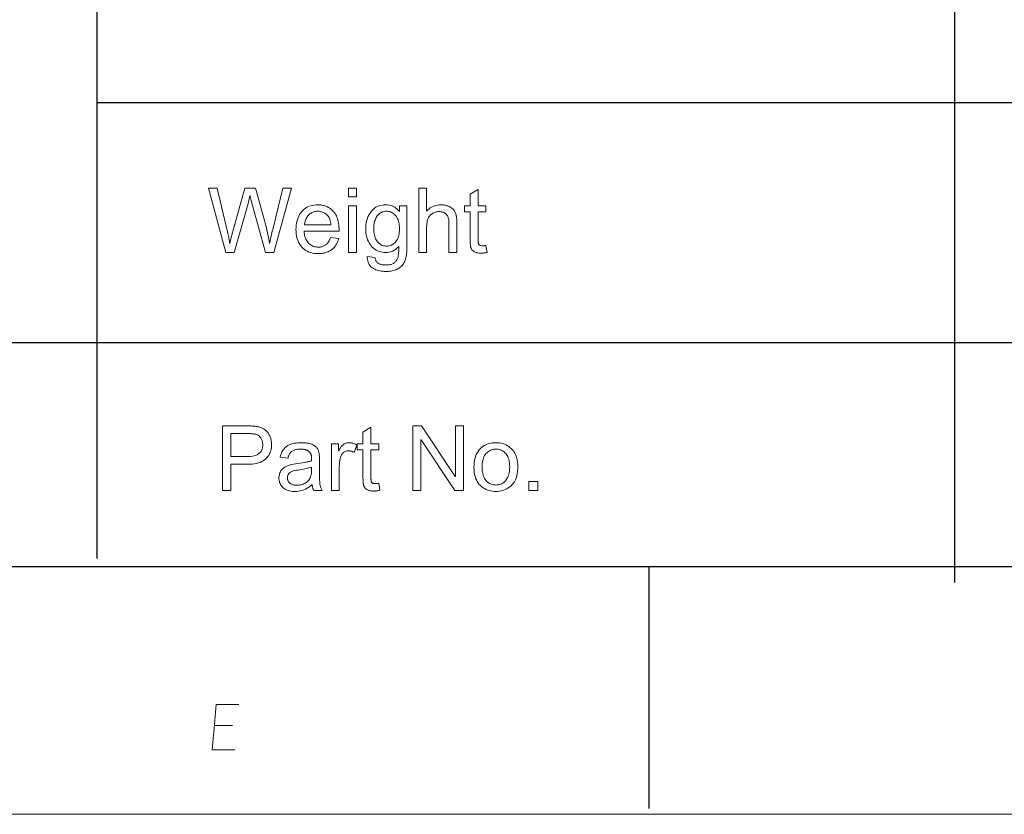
# Model space of a CAD drawing. Extents: x 0 to 841, y 0 to 594.
# Tile 26 of 69: x 591 to 653, y 5 to 54. Entities that reach past the tile are written whole.
import ezdxf

# ---------------------------------------------------------------- set-up
doc = ezdxf.new("R2010")
doc.units = 0

msp = doc.modelspace()

# ---------------------------------------------------------------- linework, layer by layer
at = {"color": 7, "lineweight": 25}
for p, q in [((596.265, 103.181), (596.265, 20.496)), ((649.45, 79.062), (649.45, 19.007)), ((596.265, 48.777), (821, 48.777)), ((458.29, 33.882), (821, 33.882)), ((20, 20), (821, 20)), ((458.29, 20), (821, 20)), ((460.781, 20), (821, 20)), ((631, 20), (821, 20))]:
    msp.add_line(p, q, dxfattribs=at)
at = {"color": 7, "lineweight": 25, "ltscale": 0.375}
msp.add_line((630.5, 20), (630.5, 5), dxfattribs=at)
at = {"lineweight": 15}
msp.add_line((5, 4.631), (836, 4.631), dxfattribs=at)
at = {"color": 7, "lineweight": 13}
for points in [[(608.34, 43.467), (607.237, 39.467), (606.73, 39.467), (605.857, 42.619), (605.844, 42.666), (605.831, 42.711), (605.82, 42.754), (605.81, 42.794), (605.801, 42.832), (605.792, 42.868), (605.785, 42.901), (605.779, 42.932), (605.774, 42.961), (605.769, 42.987), (605.758, 42.987), (605.647, 42.512), (604.795, 39.467), (604.26, 39.467), (603.194, 43.467), (603.734, 43.467), (604.351, 40.843), (604.374, 40.742), (604.396, 40.647), (604.416, 40.558), (604.434, 40.474), (604.451, 40.395), (604.465, 40.322), (604.478, 40.254), (604.489, 40.192), (604.499, 40.135), (604.506, 40.084), (604.507, 40.075), (604.508, 40.066), (604.509, 40.058), (604.51, 40.051), (604.51, 40.045), (604.511, 40.04), (604.511, 40.035), (604.511, 40.032), (604.511, 40.029), (604.512, 40.027), (604.522, 40.027), (604.544, 40.127), (604.564, 40.222), (604.584, 40.311), (604.602, 40.394), (604.62, 40.471), (604.637, 40.543), (604.652, 40.608), (604.667, 40.668), (604.681, 40.721), (604.694, 40.769), (605.456, 43.467), (606.099, 43.467), (606.667, 41.446), (606.708, 41.296), (606.747, 41.148), (606.784, 41.002), (606.819, 40.857), (606.851, 40.714), (606.88, 40.573), (606.907, 40.434), (606.932, 40.297), (606.955, 40.161), (606.975, 40.027), (606.986, 40.027), (606.998, 40.094), (607.012, 40.165), (607.028, 40.241), (607.044, 40.322), (607.063, 40.407), (607.083, 40.496), (607.104, 40.59), (607.127, 40.688), (607.151, 40.79), (607.177, 40.897), (607.808, 43.467)], [(612.372, 42.911), (611.881, 42.911), (611.881, 43.467), (612.372, 43.467)], [(618.596, 39.467), (618.102, 39.467), (618.102, 41.295), (618.101, 41.365), (618.096, 41.43), (618.089, 41.492), (618.078, 41.551), (618.064, 41.606), (618.047, 41.657), (618.027, 41.705), (618.004, 41.75), (617.978, 41.79), (617.949, 41.828), (617.917, 41.861), (617.882, 41.891), (617.844, 41.918), (617.803, 41.941), (617.759, 41.961), (617.712, 41.977), (617.662, 41.989), (617.609, 41.998), (617.553, 42.003), (617.494, 42.005), (617.434, 42.003), (617.376, 41.997), (617.319, 41.986), (617.264, 41.972), (617.21, 41.953), (617.157, 41.93), (617.105, 41.903), (617.055, 41.871), (617.005, 41.836), (616.958, 41.796), (616.913, 41.751), (616.873, 41.7), (616.837, 41.641), (616.807, 41.577), (616.781, 41.505), (616.759, 41.427), (616.743, 41.343), (616.731, 41.252), (616.724, 41.154), (616.722, 41.05), (616.722, 39.467), (616.23, 39.467), (616.23, 43.467), (616.722, 43.467), (616.722, 42.032), (616.793, 42.107), (616.868, 42.175), (616.947, 42.234), (617.029, 42.285), (617.115, 42.329), (617.204, 42.365), (617.296, 42.392), (617.392, 42.412), (617.492, 42.424), (617.595, 42.428), (617.651, 42.427), (617.706, 42.423), (617.761, 42.418), (617.816, 42.409), (617.87, 42.399), (617.923, 42.387), (617.976, 42.372), (618.029, 42.354), (618.081, 42.335), (618.132, 42.313), (618.182, 42.289), (618.229, 42.262), (618.272, 42.233), (618.313, 42.202), (618.351, 42.168), (618.385, 42.132), (618.416, 42.093), (618.445, 42.051), (618.47, 42.007), (618.492, 41.961), (618.512, 41.912), (618.53, 41.859), (618.545, 41.802), (618.559, 41.742), (618.57, 41.677), (618.58, 41.61), (618.587, 41.538), (618.592, 41.463), (618.595, 41.384), (618.596, 41.301)], [(620.468, 39.473), (620.425, 39.465), (620.383, 39.457), (620.343, 39.451), (620.304, 39.445), (620.267, 39.44), (620.23, 39.436), (620.196, 39.433), (620.162, 39.431), (620.13, 39.43), (620.099, 39.429), (620.037, 39.43), (619.978, 39.434), (619.922, 39.439), (619.87, 39.447), (619.821, 39.457), (619.776, 39.47), (619.734, 39.485), (619.696, 39.502), (619.661, 39.521), (619.63, 39.542), (619.602, 39.566), (619.576, 39.59), (619.552, 39.616), (619.531, 39.643), (619.512, 39.671), (619.495, 39.7), (619.48, 39.731), (619.468, 39.763), (619.458, 39.796), (619.45, 39.83), (619.444, 39.867), (619.438, 39.906), (619.433, 39.947), (619.429, 39.992), (619.426, 40.039), (619.423, 40.089), (619.42, 40.142), (619.419, 40.197), (619.418, 40.255), (619.417, 40.316), (619.417, 41.983), (619.06, 41.983), (619.06, 42.362), (619.417, 42.362), (619.417, 43.083), (619.909, 43.38), (619.909, 42.362), (620.4, 42.362), (620.4, 41.983), (619.909, 41.983), (619.909, 40.289), (619.909, 40.246), (619.91, 40.206), (619.913, 40.169), (619.916, 40.134), (619.92, 40.102), (619.925, 40.072), (619.931, 40.045), (619.937, 40.021), (619.945, 39.999), (619.954, 39.979), (619.964, 39.962), (619.977, 39.946), (619.993, 39.932), (620.012, 39.92), (620.033, 39.91), (620.057, 39.902), (620.084, 39.896), (620.114, 39.891), (620.146, 39.888), (620.181, 39.888), (620.203, 39.888), (620.224, 39.888), (620.246, 39.89), (620.267, 39.891), (620.289, 39.893), (620.311, 39.895), (620.333, 39.898), (620.355, 39.902), (620.377, 39.905), (620.4, 39.909)], [(611.289, 40.791), (609.12, 40.791), (609.128, 40.697), (609.141, 40.608), (609.157, 40.523), (609.178, 40.443), (609.204, 40.367), (609.233, 40.296), (609.267, 40.229), (609.305, 40.167), (609.347, 40.11), (609.394, 40.057), (609.444, 40.009), (609.497, 39.965), (609.552, 39.927), (609.609, 39.894), (609.669, 39.866), (609.731, 39.844), (609.796, 39.826), (609.863, 39.813), (609.932, 39.806), (610.004, 39.803), (610.059, 39.804), (610.113, 39.809), (610.165, 39.816), (610.214, 39.827), (610.263, 39.84), (610.309, 39.857), (610.353, 39.876), (610.396, 39.898), (610.437, 39.923), (610.476, 39.952), (610.513, 39.983), (610.549, 40.017), (610.583, 40.055), (610.614, 40.095), (610.645, 40.138), (610.673, 40.185), (610.699, 40.234), (610.724, 40.287), (610.747, 40.342), (610.768, 40.401), (611.273, 40.338), (611.246, 40.249), (611.215, 40.165), (611.181, 40.085), (611.142, 40.009), (611.099, 39.937), (611.052, 39.87), (611.001, 39.807), (610.945, 39.748), (610.886, 39.693), (610.823, 39.642), (610.755, 39.596), (610.685, 39.555), (610.611, 39.518), (610.534, 39.487), (610.454, 39.46), (610.371, 39.438), (610.284, 39.421), (610.194, 39.409), (610.101, 39.402), (610.004, 39.399), (609.876, 39.403), (609.755, 39.415), (609.638, 39.435), (609.528, 39.463), (609.423, 39.499), (609.324, 39.543), (609.231, 39.595), (609.143, 39.655), (609.061, 39.723), (608.985, 39.799), (608.915, 39.882), (608.853, 39.971), (608.798, 40.065), (608.75, 40.166), (608.71, 40.272), (608.677, 40.384), (608.651, 40.502), (608.633, 40.626), (608.622, 40.756), (608.618, 40.892), (608.621, 41.026), (608.632, 41.155), (608.65, 41.279), (608.675, 41.398), (608.707, 41.512), (608.746, 41.62), (608.792, 41.723), (608.846, 41.822), (608.906, 41.914), (608.974, 42.002), (609.048, 42.083), (609.128, 42.155), (609.214, 42.219), (609.305, 42.275), (609.403, 42.321), (609.506, 42.36), (609.615, 42.39), (609.73, 42.411), (609.85, 42.424), (609.977, 42.428), (610.04, 42.426), (610.102, 42.422), (610.165, 42.415), (610.226, 42.406), (610.287, 42.393), (610.348, 42.378), (610.408, 42.36), (610.468, 42.339), (610.528, 42.315), (610.587, 42.289), (610.644, 42.259), (610.7, 42.225), (610.755, 42.188), (610.807, 42.146), (610.858, 42.101), (610.907, 42.051), (610.954, 41.998), (610.999, 41.941), (611.043, 41.88), (611.084, 41.815), (611.123, 41.745), (611.158, 41.667), (611.189, 41.583), (611.215, 41.491), (611.238, 41.392), (611.256, 41.286), (611.271, 41.173), (611.281, 41.053), (611.287, 40.925)], [(612.372, 39.467), (611.881, 39.467), (611.881, 42.362), (612.372, 42.362)], [(615.494, 39.858), (615.493, 39.737), (615.489, 39.623), (615.483, 39.516), (615.474, 39.414), (615.463, 39.319), (615.45, 39.23), (615.434, 39.147), (615.415, 39.071), (615.394, 39.001), (615.371, 38.937), (615.345, 38.877), (615.314, 38.82), (615.28, 38.766), (615.242, 38.715), (615.2, 38.666), (615.155, 38.62), (615.106, 38.577), (615.052, 38.536), (614.995, 38.498), (614.934, 38.463), (614.87, 38.431), (614.804, 38.402), (614.735, 38.377), (614.664, 38.355), (614.59, 38.336), (614.514, 38.321), (614.435, 38.309), (614.354, 38.301), (614.27, 38.296), (614.184, 38.294), (614.088, 38.296), (613.994, 38.303), (613.904, 38.314), (613.817, 38.329), (613.734, 38.349), (613.654, 38.373), (613.577, 38.401), (613.503, 38.434), (613.433, 38.471), (613.366, 38.512), (613.303, 38.559), (613.248, 38.611), (613.199, 38.668), (613.156, 38.732), (613.12, 38.8), (613.091, 38.875), (613.068, 38.954), (613.051, 39.04), (613.041, 39.131), (613.038, 39.227), (613.516, 39.154), (613.522, 39.109), (613.532, 39.067), (613.544, 39.026), (613.56, 38.989), (613.577, 38.953), (613.598, 38.92), (613.621, 38.889), (613.647, 38.86), (613.676, 38.834), (613.708, 38.81), (613.742, 38.788), (613.78, 38.769), (613.82, 38.751), (613.862, 38.736), (613.908, 38.724), (613.957, 38.714), (614.008, 38.706), (614.062, 38.7), (614.119, 38.696), (614.179, 38.695), (614.253, 38.697), (614.323, 38.701), (614.389, 38.709), (614.451, 38.72), (614.509, 38.734), (614.563, 38.751), (614.613, 38.771), (614.659, 38.795), (614.7, 38.821), (614.738, 38.851), (614.772, 38.883), (614.803, 38.916), (614.832, 38.95), (614.858, 38.986), (614.881, 39.023), (614.901, 39.062), (614.919, 39.102), (614.934, 39.143), (614.946, 39.186), (614.955, 39.23), (614.962, 39.276), (614.969, 39.326), (614.975, 39.379), (614.98, 39.436), (614.985, 39.496), (614.988, 39.559), (614.991, 39.626), (614.993, 39.696), (614.994, 39.77), (614.994, 39.847), (614.929, 39.775), (614.86, 39.71), (614.788, 39.653), (614.712, 39.604), (614.634, 39.562), (614.551, 39.528), (614.466, 39.502), (614.377, 39.483), (614.285, 39.471), (614.19, 39.467), (614.079, 39.472), (613.973, 39.484), (613.871, 39.505), (613.773, 39.534), (613.68, 39.572), (613.592, 39.618), (613.508, 39.672), (613.428, 39.735), (613.353, 39.806), (613.282, 39.885), (613.217, 39.971), (613.159, 40.061), (613.108, 40.155), (613.063, 40.254), (613.026, 40.357), (612.995, 40.464), (612.971, 40.576), (612.954, 40.692), (612.943, 40.813), (612.94, 40.938), (612.943, 41.064), (612.953, 41.185), (612.97, 41.302), (612.993, 41.415), (613.023, 41.523), (613.06, 41.628), (613.103, 41.728), (613.153, 41.823), (613.21, 41.915), (613.273, 42.002), (613.342, 42.083), (613.416, 42.155), (613.496, 42.219), (613.58, 42.275), (613.67, 42.321), (613.765, 42.36), (613.865, 42.39), (613.97, 42.411), (614.08, 42.424), (614.195, 42.428), (614.296, 42.424), (614.393, 42.411), (614.486, 42.391), (614.575, 42.362), (614.66, 42.325), (614.742, 42.279), (614.82, 42.226), (614.893, 42.164), (614.964, 42.094), (615.03, 42.016), (615.041, 42.016), (615.041, 42.362), (615.494, 42.362)], [(610.784, 41.195), (610.776, 41.28), (610.764, 41.361), (610.747, 41.438), (610.726, 41.509), (610.701, 41.575), (610.671, 41.636), (610.637, 41.692), (610.599, 41.744), (610.557, 41.79), (610.51, 41.832), (610.461, 41.869), (610.411, 41.902), (610.36, 41.931), (610.308, 41.956), (610.255, 41.978), (610.201, 41.996), (610.146, 42.009), (610.091, 42.019), (610.034, 42.025), (609.977, 42.027), (609.909, 42.024), (609.843, 42.017), (609.78, 42.006), (609.719, 41.99), (609.661, 41.969), (609.605, 41.943), (609.552, 41.913), (609.501, 41.878), (609.452, 41.839), (609.406, 41.795), (609.364, 41.747), (609.325, 41.697), (609.289, 41.643), (609.258, 41.587), (609.23, 41.529), (609.206, 41.467), (609.185, 41.403), (609.169, 41.336), (609.156, 41.267), (609.147, 41.195)], [(614.236, 39.868), (614.298, 39.871), (614.359, 39.878), (614.418, 39.891), (614.476, 39.908), (614.532, 39.931), (614.587, 39.958), (614.64, 39.991), (614.693, 40.028), (614.743, 40.071), (614.793, 40.118), (614.839, 40.171), (614.88, 40.231), (614.916, 40.298), (614.948, 40.372), (614.975, 40.452), (614.997, 40.539), (615.014, 40.633), (615.026, 40.733), (615.033, 40.84), (615.035, 40.954), (615.033, 41.056), (615.026, 41.152), (615.015, 41.244), (614.998, 41.331), (614.977, 41.412), (614.952, 41.49), (614.922, 41.562), (614.887, 41.629), (614.848, 41.692), (614.803, 41.75), (614.756, 41.802), (614.706, 41.849), (614.654, 41.891), (614.6, 41.927), (614.544, 41.957), (614.486, 41.982), (614.425, 42.002), (614.363, 42.016), (614.298, 42.024), (614.23, 42.027), (614.162, 42.024), (614.096, 42.015), (614.033, 42.001), (613.972, 41.981), (613.914, 41.956), (613.858, 41.925), (613.805, 41.888), (613.755, 41.845), (613.707, 41.797), (613.662, 41.743), (613.62, 41.684), (613.583, 41.621), (613.55, 41.554), (613.521, 41.482), (613.497, 41.407), (613.477, 41.327), (613.462, 41.243), (613.451, 41.154), (613.444, 41.062), (613.442, 40.965), (613.444, 40.854), (613.451, 40.75), (613.463, 40.651), (613.479, 40.558), (613.5, 40.472), (613.525, 40.392), (613.555, 40.317), (613.589, 40.249), (613.629, 40.188), (613.672, 40.132), (613.72, 40.082), (613.769, 40.037), (613.82, 39.997), (613.873, 39.963), (613.929, 39.934), (613.986, 39.911), (614.045, 39.892), (614.107, 39.879), (614.17, 39.871)], [(604.055, 28.716), (605.564, 28.716), (605.634, 28.716), (605.703, 28.715), (605.769, 28.713), (605.834, 28.711), (605.896, 28.707), (605.957, 28.703), (606.015, 28.699), (606.072, 28.693), (606.126, 28.687), (606.179, 28.681), (606.23, 28.673), (606.281, 28.662), (606.33, 28.649), (606.379, 28.634), (606.428, 28.617), (606.475, 28.597), (606.522, 28.576), (606.568, 28.552), (606.613, 28.525), (606.658, 28.497), (606.701, 28.466), (606.742, 28.433), (606.781, 28.398), (606.817, 28.361), (606.852, 28.321), (606.884, 28.28), (606.914, 28.236), (606.942, 28.191), (606.968, 28.143), (606.992, 28.093), (607.014, 28.041), (607.033, 27.99), (607.05, 27.938), (607.064, 27.885), (607.077, 27.832), (607.087, 27.778), (607.095, 27.724), (607.101, 27.67), (607.104, 27.615), (607.105, 27.559), (607.102, 27.451), (607.091, 27.347), (607.073, 27.247), (607.048, 27.151), (607.016, 27.06), (606.977, 26.974), (606.931, 26.891), (606.877, 26.814), (606.817, 26.74), (606.749, 26.671), (606.674, 26.608), (606.59, 26.551), (606.497, 26.501), (606.396, 26.457), (606.286, 26.42), (606.167, 26.39), (606.04, 26.367), (605.904, 26.35), (605.76, 26.34), (605.607, 26.337), (604.584, 26.337), (604.584, 24.716), (604.055, 24.716)], [(619.012, 24.716), (618.469, 24.716), (616.379, 27.857), (616.369, 27.857), (616.369, 24.716), (615.867, 24.716), (615.867, 28.716), (616.407, 28.716), (618.497, 25.576), (618.508, 25.576), (618.508, 28.716), (619.012, 28.716)], [(604.584, 26.812), (605.613, 26.812), (605.792, 26.819), (605.953, 26.841), (606.094, 26.878), (606.217, 26.929), (606.321, 26.995), (606.406, 27.075), (606.472, 27.17), (606.519, 27.28), (606.547, 27.404), (606.557, 27.543), (606.556, 27.59), (606.552, 27.637), (606.546, 27.682), (606.537, 27.726), (606.526, 27.769), (606.513, 27.811), (606.497, 27.852), (606.478, 27.891), (606.457, 27.93), (606.434, 27.967), (606.409, 28.003), (606.383, 28.035), (606.355, 28.065), (606.327, 28.092), (606.297, 28.117), (606.267, 28.138), (606.235, 28.157), (606.202, 28.173), (606.168, 28.186), (606.133, 28.196), (606.095, 28.205), (606.054, 28.213), (606.01, 28.219), (605.962, 28.225), (605.911, 28.23), (605.856, 28.234), (605.797, 28.237), (605.736, 28.24), (605.67, 28.241), (605.602, 28.241), (604.584, 28.241)], [(613.823, 24.722), (613.78, 24.713), (613.738, 24.706), (613.698, 24.699), (613.659, 24.694), (613.622, 24.689), (613.585, 24.685), (613.551, 24.682), (613.517, 24.68), (613.485, 24.678), (613.454, 24.678), (613.392, 24.679), (613.333, 24.683), (613.277, 24.688), (613.225, 24.696), (613.176, 24.706), (613.131, 24.719), (613.089, 24.733), (613.051, 24.75), (613.016, 24.77), (612.985, 24.791), (612.957, 24.814), (612.931, 24.839), (612.907, 24.865), (612.886, 24.892), (612.867, 24.92), (612.85, 24.949), (612.835, 24.98), (612.823, 25.012), (612.813, 25.045), (612.805, 25.079), (612.799, 25.115), (612.793, 25.154), (612.788, 25.196), (612.784, 25.241), (612.781, 25.288), (612.778, 25.338), (612.775, 25.39), (612.774, 25.446), (612.773, 25.504), (612.772, 25.565), (612.772, 27.232), (612.415, 27.232), (612.415, 27.611), (612.772, 27.611), (612.772, 28.331), (613.263, 28.629), (613.263, 27.611), (613.755, 27.611), (613.755, 27.232), (613.263, 27.232), (613.263, 25.537), (613.264, 25.495), (613.265, 25.455), (613.268, 25.418), (613.271, 25.383), (613.275, 25.351), (613.28, 25.321), (613.286, 25.294), (613.292, 25.269), (613.3, 25.247), (613.309, 25.228), (613.319, 25.21), (613.332, 25.195), (613.348, 25.181), (613.367, 25.169), (613.388, 25.159), (613.412, 25.151), (613.439, 25.145), (613.469, 25.14), (613.501, 25.137), (613.536, 25.136), (613.558, 25.137), (613.579, 25.137), (613.601, 25.138), (613.622, 25.14), (613.644, 25.142), (613.666, 25.144), (613.688, 25.147), (613.71, 25.15), (613.732, 25.154), (613.755, 25.158)], [(610.235, 24.716), (609.719, 24.716), (609.705, 24.744), (609.692, 24.774), (609.68, 24.806), (609.669, 24.839), (609.658, 24.874), (609.649, 24.91), (609.64, 24.949), (609.632, 24.989), (609.625, 25.03), (609.618, 25.074), (609.519, 24.993), (609.417, 24.92), (609.315, 24.857), (609.21, 24.801), (609.105, 24.754), (608.997, 24.716), (608.888, 24.686), (608.777, 24.665), (608.665, 24.652), (608.551, 24.648), (608.462, 24.65), (608.376, 24.657), (608.294, 24.669), (608.216, 24.685), (608.141, 24.705), (608.071, 24.73), (608.005, 24.76), (607.942, 24.795), (607.883, 24.834), (607.828, 24.877), (607.778, 24.924), (607.733, 24.975), (607.693, 25.028), (607.659, 25.084), (607.63, 25.143), (607.606, 25.205), (607.587, 25.27), (607.574, 25.338), (607.566, 25.409), (607.564, 25.483), (607.566, 25.554), (607.574, 25.622), (607.587, 25.688), (607.604, 25.751), (607.627, 25.811), (607.655, 25.869), (607.689, 25.925), (607.727, 25.978), (607.77, 26.028), (607.819, 26.076), (607.874, 26.121), (607.936, 26.163), (608.006, 26.202), (608.083, 26.238), (608.168, 26.27), (608.26, 26.3), (608.36, 26.326), (608.467, 26.349), (608.582, 26.369), (608.704, 26.386), (609.163, 26.454), (609.213, 26.463), (609.262, 26.471), (609.308, 26.481), (609.353, 26.49), (609.396, 26.5), (609.438, 26.51), (609.477, 26.521), (609.515, 26.532), (609.551, 26.543), (609.585, 26.555), (609.585, 26.598), (609.585, 26.638), (609.584, 26.676), (609.583, 26.711), (609.582, 26.744), (609.581, 26.774), (609.579, 26.801), (609.577, 26.826), (609.574, 26.848), (609.572, 26.868), (609.569, 26.886), (609.564, 26.904), (609.559, 26.923), (609.552, 26.942), (609.545, 26.961), (609.536, 26.98), (609.527, 26.999), (609.516, 27.018), (609.504, 27.038), (609.491, 27.057), (609.477, 27.077), (609.461, 27.095), (609.444, 27.113), (609.425, 27.13), (609.404, 27.146), (609.382, 27.161), (609.358, 27.176), (609.333, 27.19), (609.306, 27.203), (609.277, 27.216), (609.247, 27.227), (609.214, 27.237), (609.18, 27.246), (609.143, 27.254), (609.105, 27.261), (609.064, 27.266), (609.021, 27.27), (608.977, 27.273), (608.93, 27.275), (608.882, 27.276), (608.82, 27.274), (608.76, 27.271), (608.703, 27.265), (608.649, 27.257), (608.598, 27.246), (608.549, 27.233), (608.503, 27.218), (608.46, 27.2), (608.419, 27.181), (608.381, 27.158), (608.345, 27.133), (608.312, 27.103), (608.281, 27.07), (608.252, 27.032), (608.226, 26.99), (608.202, 26.945), (608.18, 26.895), (608.16, 26.841), (608.143, 26.783), (608.128, 26.722), (607.648, 26.784), (607.667, 26.871), (607.69, 26.953), (607.718, 27.031), (607.751, 27.105), (607.789, 27.174), (607.833, 27.239), (607.881, 27.299), (607.934, 27.355), (607.992, 27.406), (608.055, 27.453), (608.123, 27.495), (608.196, 27.533), (608.273, 27.567), (608.356, 27.596), (608.444, 27.621), (608.536, 27.641), (608.633, 27.656), (608.736, 27.668), (608.843, 27.674), (608.955, 27.677), (609.057, 27.675), (609.153, 27.67), (609.243, 27.663), (609.328, 27.652), (609.407, 27.638), (609.481, 27.621), (609.549, 27.601), (609.612, 27.578), (609.669, 27.552), (609.721, 27.522), (609.767, 27.491), (609.811, 27.458), (609.85, 27.424), (609.886, 27.389), (609.918, 27.352), (609.946, 27.314), (609.97, 27.275), (609.991, 27.235), (610.008, 27.193), (610.021, 27.15), (610.031, 27.105), (610.041, 27.058), (610.049, 27.008), (610.056, 26.955), (610.063, 26.9), (610.068, 26.843), (610.072, 26.783), (610.074, 26.72), (610.076, 26.655), (610.077, 26.588), (610.077, 25.928), (610.077, 25.811), (610.078, 25.702), (610.079, 25.602), (610.08, 25.509), (610.082, 25.424), (610.085, 25.347), (610.088, 25.278), (610.091, 25.217), (610.095, 25.164), (610.1, 25.119), (610.105, 25.078), (610.113, 25.037), (610.122, 24.996), (610.133, 24.955), (610.145, 24.915), (610.16, 24.875), (610.176, 24.835), (610.194, 24.795), (610.213, 24.756)], [(612.393, 27.521), (612.224, 27.068), (612.187, 27.088), (612.151, 27.106), (612.115, 27.122), (612.079, 27.136), (612.043, 27.148), (612.008, 27.158), (611.972, 27.165), (611.937, 27.17), (611.901, 27.174), (611.867, 27.175), (611.813, 27.172), (611.762, 27.165), (611.713, 27.152), (611.667, 27.135), (611.624, 27.113), (611.584, 27.086), (611.546, 27.054), (611.511, 27.017), (611.479, 26.975), (611.449, 26.928), (611.422, 26.876), (611.398, 26.821), (611.377, 26.762), (611.358, 26.698), (611.343, 26.631), (611.33, 26.56), (611.32, 26.485), (611.313, 26.406), (611.309, 26.323), (611.307, 26.236), (611.307, 24.716), (610.816, 24.716), (610.816, 27.611), (611.263, 27.611), (611.263, 27.175), (611.274, 27.175), (611.323, 27.27), (611.374, 27.355), (611.428, 27.431), (611.485, 27.496), (611.545, 27.551), (611.608, 27.596), (611.674, 27.631), (611.742, 27.657), (611.814, 27.672), (611.888, 27.677), (611.939, 27.675), (611.989, 27.67), (612.039, 27.663), (612.09, 27.652), (612.14, 27.638), (612.191, 27.621), (612.241, 27.6), (612.292, 27.577), (612.342, 27.551)], [(621.012, 27.677), (621.128, 27.673), (621.239, 27.661), (621.346, 27.642), (621.45, 27.616), (621.549, 27.581), (621.644, 27.539), (621.735, 27.489), (621.823, 27.432), (621.906, 27.367), (621.985, 27.295), (622.059, 27.215), (622.124, 27.129), (622.182, 27.036), (622.232, 26.938), (622.275, 26.832), (622.31, 26.72), (622.337, 26.602), (622.356, 26.477), (622.367, 26.346), (622.371, 26.209), (622.367, 26.043), (622.355, 25.887), (622.334, 25.741), (622.305, 25.606), (622.267, 25.48), (622.221, 25.364), (622.167, 25.258), (622.104, 25.163), (622.033, 25.077), (621.954, 25.001), (621.869, 24.934), (621.783, 24.874), (621.694, 24.821), (621.603, 24.775), (621.51, 24.736), (621.415, 24.705), (621.317, 24.68), (621.218, 24.662), (621.116, 24.652), (621.012, 24.648), (620.904, 24.652), (620.799, 24.663), (620.696, 24.681), (620.597, 24.706), (620.5, 24.739), (620.406, 24.779), (620.316, 24.826), (620.228, 24.88), (620.142, 24.942), (620.06, 25.011), (619.984, 25.088), (619.915, 25.173), (619.854, 25.267), (619.802, 25.369), (619.757, 25.48), (619.721, 25.6), (619.693, 25.727), (619.673, 25.864), (619.66, 26.009), (619.656, 26.162), (619.66, 26.311), (619.672, 26.452), (619.692, 26.586), (619.719, 26.711), (619.754, 26.829), (619.797, 26.939), (619.848, 27.041), (619.906, 27.136), (619.972, 27.223), (620.047, 27.301), (620.126, 27.373), (620.21, 27.437), (620.297, 27.493), (620.388, 27.542), (620.483, 27.583), (620.582, 27.617), (620.684, 27.643), (620.79, 27.662), (620.899, 27.673)], [(621.012, 25.052), (621.094, 25.055), (621.172, 25.064), (621.246, 25.08), (621.316, 25.102), (621.382, 25.13), (621.444, 25.164), (621.502, 25.204), (621.556, 25.251), (621.605, 25.304), (621.651, 25.363), (621.692, 25.427), (621.729, 25.495), (621.762, 25.567), (621.791, 25.643), (621.815, 25.723), (621.834, 25.807), (621.85, 25.895), (621.86, 25.986), (621.867, 26.082), (621.869, 26.181), (621.867, 26.287), (621.859, 26.388), (621.847, 26.483), (621.83, 26.573), (621.807, 26.658), (621.78, 26.737), (621.748, 26.811), (621.711, 26.879), (621.669, 26.942), (621.622, 27), (621.572, 27.052), (621.519, 27.099), (621.464, 27.141), (621.406, 27.176), (621.346, 27.207), (621.284, 27.231), (621.22, 27.251), (621.153, 27.265), (621.084, 27.273), (621.012, 27.276), (620.939, 27.273), (620.868, 27.264), (620.8, 27.25), (620.735, 27.231), (620.672, 27.206), (620.612, 27.175), (620.555, 27.139), (620.5, 27.097), (620.448, 27.049), (620.399, 26.996), (620.353, 26.937), (620.312, 26.873), (620.276, 26.803), (620.245, 26.728), (620.218, 26.648), (620.197, 26.562), (620.18, 26.47), (620.168, 26.373), (620.161, 26.27), (620.158, 26.162), (620.161, 26.055), (620.168, 25.953), (620.18, 25.856), (620.198, 25.765), (620.219, 25.679), (620.246, 25.599), (620.278, 25.524), (620.315, 25.454), (620.356, 25.39), (620.403, 25.331), (620.453, 25.278), (620.505, 25.231), (620.56, 25.189), (620.617, 25.152), (620.677, 25.122), (620.739, 25.097), (620.804, 25.077), (620.871, 25.063), (620.941, 25.055)], [(609.585, 25.99), (609.585, 26.168), (609.507, 26.143), (609.425, 26.119), (609.339, 26.096), (609.25, 26.074), (609.158, 26.053), (609.062, 26.033), (608.963, 26.014), (608.86, 25.997), (608.754, 25.98), (608.644, 25.964), (608.538, 25.946), (608.444, 25.922), (608.36, 25.891), (608.288, 25.853), (608.227, 25.809), (608.177, 25.759), (608.138, 25.702), (608.11, 25.639), (608.093, 25.57), (608.088, 25.494), (608.089, 25.455), (608.094, 25.417), (608.101, 25.381), (608.112, 25.346), (608.125, 25.312), (608.142, 25.28), (608.161, 25.249), (608.184, 25.22), (608.209, 25.192), (608.238, 25.165), (608.269, 25.14), (608.303, 25.118), (608.339, 25.099), (608.379, 25.082), (608.42, 25.068), (608.465, 25.056), (608.512, 25.047), (608.562, 25.041), (608.614, 25.037), (608.669, 25.035), (608.74, 25.038), (608.81, 25.044), (608.879, 25.055), (608.945, 25.07), (609.01, 25.09), (609.073, 25.114), (609.135, 25.142), (609.194, 25.174), (609.252, 25.211), (609.309, 25.252), (609.361, 25.299), (609.408, 25.351), (609.45, 25.41), (609.486, 25.475), (609.516, 25.545), (609.541, 25.622), (609.561, 25.705), (609.574, 25.794), (609.583, 25.889)], [(623.624, 24.716), (623.064, 24.716), (623.064, 25.276), (623.624, 25.276)]]:
    msp.add_lwpolyline(points, close=True, dxfattribs=at)
for points in [[(604.828, 8.635), (603.427, 8.635), (603.568, 10.21), (603.672, 11.435), (605.073, 11.435)], [(603.568, 10.14), (604.688, 10.14)]]:
    msp.add_lwpolyline(points, dxfattribs=at)

doc.saveas('drawing.dxf')
